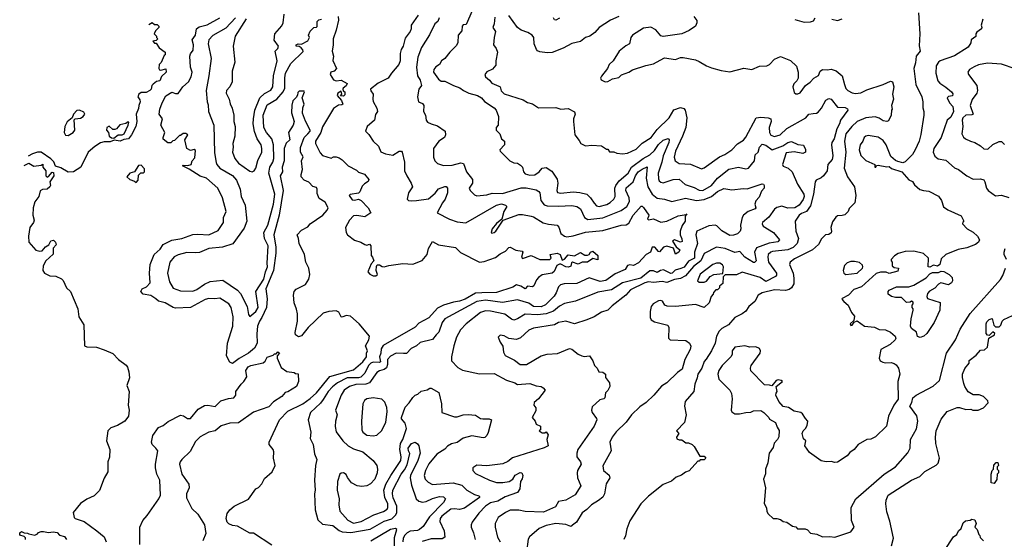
# Model space of a CAD drawing. Extents: x 1793424 to 1900092, y 321114 to 470632.
# Tile 59 of 256: x 1813202 to 1821178, y 390157 to 394370. Entities that reach past the tile are written whole.
import ezdxf

# ---------------------------------------------------------------- set-up
doc = ezdxf.new("R2010")
doc.units = 0

msp = doc.modelspace()

# ---------------------------------------------------------------- linework, layer by layer
at = {"layer": '0CON05XD'}
for points in [[(1816885.8, 394485), (1816819.2, 394330.8), (1816795, 394328.8), (1816785, 394317.5), (1816782, 394278), (1816752.9, 394245), (1816750, 394185), (1816740.7, 394159.3), (1816685, 394107.5), (1816646.7, 394055), (1816617.5, 394035), (1816602.7, 394007.3), (1816573.6, 393986.4), (1816557.1, 393965), (1816554.7, 393944.7), (1816595, 393887.5), (1816615, 393870), (1816645, 393872.5), (1816716.2, 393835), (1816768.1, 393818.1), (1816797.5, 393795), (1816838.8, 393775), (1816909.2, 393755), (1816943.3, 393735), (1816967.6, 393707.6), (1817045, 393653.8), (1817060, 393635), (1817080, 393585), (1817077.5, 393515), (1817062.5, 393495), (1817062.5, 393475), (1817090, 393445), (1817103.6, 393403.6), (1817130, 393385), (1817127.5, 393355), (1817090, 393315), (1817092.5, 393305), (1817172.5, 393225), (1817205, 393210), (1817235, 393206.7), (1817259.5, 393189.5), (1817273.3, 393175), (1817283.3, 393135), (1817295, 393120), (1817335, 393109.2), (1817375, 393112.5), (1817410, 393135), (1817435, 393166.7), (1817465, 393172.5), (1817511.7, 393141.7), (1817555.6, 393075.6), (1817561.5, 393045), (1817552.5, 392985), (1817559.5, 392969.5), (1817585, 392962.5), (1817685, 392973.1), (1817738, 392968), (1817794.6, 392954.6), (1817825.6, 392925), (1817855, 392880.8), (1817875, 392861.4), (1817894.5, 392854.5), (1817958.3, 392871.7), (1817985, 392888.1), (1818014.2, 392915), (1818025.7, 392935), (1818023.5, 393005), (1818030.6, 393025), (1818057.5, 393062.5), (1818130.5, 393125), (1818156.7, 393175), (1818251.9, 393245), (1818305.6, 393274.4), (1818345, 393310), (1818375, 393357.3), (1818415, 393391.8), (1818455, 393407.5), (1818462.9, 393395), (1818458.9, 393375), (1818413.6, 393265), (1818404.6, 393215), (1818374.5, 393125), (1818375, 393080), (1818382, 393062), (1818395, 393051.4), (1818415, 393048.1), (1818495, 393073.1), (1818545, 393075.8), (1818592.1, 393032.1), (1818665, 393008.9), (1818705, 392987.5), (1818734.5, 392984.5), (1818805, 393024.5), (1818854, 393085), (1818945, 393157.1), (1819025, 393173.3), (1819085, 393160), (1819105, 393166.7), (1819154.6, 393225.4), (1819160, 393275), (1819184.5, 393295.5), (1819195.5, 393335), (1819215, 393361.4), (1819245, 393352.2), (1819295.8, 393315.8), (1819383.1, 393346.9), (1819424, 393375), (1819455, 393383.3), (1819505, 393356.5), (1819551.2, 393351.2), (1819567, 393317), (1819566.7, 393295), (1819545, 393283.8), (1819475, 393298.5), (1819409.3, 393290.7), (1819380, 393195), (1819385, 393183.3), (1819425.4, 393165.4), (1819458.6, 393135), (1819501.9, 393035), (1819553.3, 392955), (1819556.7, 392935), (1819549.1, 392910.9), (1819515, 392865.8), (1819480, 392845), (1819425, 392840.4), (1819375, 392857.1), (1819334.1, 392845.9), (1819317.3, 392832.7), (1819271.2, 392768.8), (1819218.8, 392725), (1819216.2, 392715), (1819223.8, 392695), (1819308.8, 392645), (1819356.7, 392585), (1819341.7, 392568.3), (1819273.2, 392556.7), (1819170.2, 392519.8), (1819154.2, 392485.8), (1819166.5, 392415), (1819155, 392401.1), (1819145, 392400), (1819075.4, 392445.4), (1819035, 392491.4), (1818995, 392483.1), (1818916.7, 392515), (1818845, 392526.7), (1818746.7, 392475), (1818718.7, 392415), (1818660.5, 392369.5), (1818595, 392292.4), (1818555, 392271.1), (1818505, 392263.3), (1818445, 392237.7), (1818405, 392246.2), (1818335, 392238), (1818295, 392244.5), (1818265, 392237.3), (1818149.3, 392180.7), (1818112, 392135), (1818000.9, 392049.1), (1817965.5, 392014.5), (1817915, 391997.5), (1817855, 391960), (1817795, 391936.2), (1817695, 391902.5), (1817625, 391926.2), (1817567.5, 391915), (1817533, 391897), (1817365, 391868.1), (1817325, 391851.4), (1817258.5, 391791.5), (1817225, 391775.6), (1817165, 391784.3), (1817125, 391807.1), (1817095, 391811.2), (1817076.7, 391795), (1817094, 391755), (1817115, 391722.5), (1817120, 391675), (1817135, 391646.7), (1817208.7, 391608.7), (1817255, 391574.2), (1817306.7, 391575), (1817425, 391645.6), (1817475, 391658.6), (1817557.9, 391662.1), (1817655, 391704), (1817675, 391698.8), (1817725, 391656.7), (1817755, 391643.8), (1817775, 391640), (1817817.5, 391645), (1817843.8, 391605), (1817856.7, 391565), (1817878.8, 391545), (1817893.3, 391513.3), (1817925, 391511.2), (1817947.5, 391495), (1817948.3, 391468.3), (1817980, 391425), (1817983.3, 391395), (1817965, 391362.5), (1817947.5, 391345), (1817942.5, 391305), (1817933.6, 391296.4), (1817901.7, 391288.3), (1817838.3, 391231.7), (1817833.8, 391205), (1817838.8, 391185), (1817875, 391137.5), (1817876, 391125), (1817856.2, 391075), (1817724.2, 390885), (1817714.2, 390855), (1817714, 390825), (1817745.8, 390785), (1817750.8, 390765), (1817721.2, 390715), (1817716.2, 390695), (1817721.2, 390655), (1817748.3, 390591.7), (1817702.3, 390517.7), (1817625, 390473.8), (1817566.4, 390463.6), (1817540.7, 390419.3), (1817445, 390378), (1817295, 390382), (1817245, 390392.5), (1817175, 390393.8), (1817136.7, 390375), (1817077.3, 390332.7), (1817053.8, 390285), (1817054, 390255), (1817072.9, 390175), (1817094.2, 390135)], [(1815037, 394377), (1814945.8, 394235), (1814930, 394155), (1814943.9, 394026.1), (1814923, 393953), (1814922.9, 393865), (1814902.9, 393825), (1814876.7, 393795), (1814873.6, 393775), (1814898, 393725), (1814906.2, 393686.2), (1814922.3, 393652.3), (1814935.8, 393595), (1814936.2, 393545), (1814946.2, 393505), (1814943.3, 393425), (1814928, 393365), (1814931.4, 393335), (1814924.4, 393295), (1814945, 393243.8), (1814975, 393206), (1815065, 393141.2), (1815085, 393136.2), (1815100, 393145), (1815113.8, 393165), (1815130.7, 393229.3), (1815161.9, 393295), (1815164.3, 393325), (1815157.5, 393355), (1815124.4, 393405), (1815102.4, 393462.4), (1815092.2, 393525), (1815095.3, 393565), (1815105.3, 393635), (1815147.3, 393735), (1815185, 393770), (1815235, 393798.6), (1815251.9, 393825), (1815258.5, 393915), (1815286.1, 394035), (1815271.2, 394115), (1815293.2, 394136.8), (1815298.1, 394155), (1815264.3, 394204.3), (1815267.5, 394255), (1815325, 394318.8), (1815336.9, 394345), (1815344, 394415)], [(1816428.8, 394405), (1816373.3, 394325), (1816373.3, 394295), (1816366, 394275), (1816325, 394220), (1816309.2, 394155), (1816292.2, 394127.8), (1816282.9, 394095), (1816284.4, 394035), (1816272.9, 394005), (1816212.6, 393937.4), (1816185.6, 393894.4), (1816105, 393856), (1816044, 393805), (1816045, 393792.5), (1816066.2, 393765), (1816062, 393725), (1816065.9, 393705.9), (1816095, 393652.5), (1816100, 393625), (1816085, 393600), (1816076.1, 393553.9), (1816016.7, 393505), (1816002.5, 393465), (1816028.8, 393438.8), (1816065.8, 393385.8), (1816107.5, 393345), (1816128.3, 393298.3), (1816165, 393281.2), (1816225, 393272.5), (1816275, 393304), (1816293.9, 393303.9), (1816301.2, 393295), (1816318.9, 393215), (1816320, 393145), (1816336.7, 393105), (1816373.8, 393045), (1816383.8, 393015), (1816350, 392965), (1816340, 392915), (1816350, 392905), (1816375, 392900), (1816415, 392902.5), (1816514.1, 392915.9), (1816567.6, 392962.4), (1816595, 392997.5), (1816646.4, 393016.4), (1816656.1, 393016.1), (1816667.5, 393005), (1816666, 392965), (1816649.2, 392915), (1816625.8, 392885), (1816582.5, 392805), (1816682.1, 392752.1), (1816745, 392730), (1816815, 392722.9), (1817064.6, 392865.4), (1817105, 392875.8), (1817135.8, 392865.8), (1817146.7, 392855), (1817124.4, 392815.6), (1817107.5, 392752.5), (1817065, 392716.7), (1817028.8, 392675), (1817020, 392645), (1817025, 392640), (1817045, 392644), (1817058.8, 392655), (1817116.7, 392743.3), (1817245, 392789.2), (1817275, 392790), (1817345, 392777.5), (1817365, 392771.2), (1817442.7, 392722.7), (1817485, 392711.2), (1817555, 392703.3), (1817567.7, 392687.7), (1817586.2, 392635), (1817614.4, 392614.4), (1817635, 392610), (1817685, 392618.1), (1817785, 392646.9), (1817925, 392660), (1818075, 392704), (1818115, 392706.7), (1818135, 392720), (1818171.5, 392785), (1818235, 392856.7), (1818245, 392856.7), (1818255, 392847.5), (1818296.7, 392785), (1818295, 392773.3), (1818286, 392755), (1818295, 392746), (1818335, 392756), (1818395, 392728.8), (1818445, 392736.2), (1818535, 392780), (1818600, 392790), (1818606.4, 392796.4), (1818592.5, 392777.5), (1818591.2, 392735), (1818568.8, 392701.2), (1818551.2, 392655), (1818552, 392625), (1818565.8, 392594.2), (1818568.6, 392571.4), (1818555, 392566), (1818505, 392585.6), (1818490.8, 392575), (1818518.3, 392528.3), (1818550, 392505), (1818540, 392485), (1818515, 392467.5), (1818497.9, 392517.9), (1818445, 392532.7), (1818417.8, 392525), (1818385, 392486.7), (1818375, 392490), (1818345.8, 392525), (1818325, 392525.5), (1818310.8, 392485), (1818275.4, 392464.6), (1818215, 392397.5), (1818175, 392376.2), (1818145, 392382.5), (1818125, 392377.5), (1818105, 392344), (1818025, 392310), (1817948.8, 392255), (1817905, 392246.9), (1817814.4, 392275.6), (1817715, 392231.4), (1817613.2, 392226.8), (1817581.3, 392218.7), (1817567.5, 392205), (1817548.1, 392155), (1817530.9, 392129.1), (1817460.9, 392059.1), (1817425, 392041.1), (1817365, 392044.7), (1817325, 392070), (1817235, 392098.5), (1817113.7, 392076.3), (1816975, 392096.7), (1816904, 392085), (1816645, 391943.8), (1816624, 391915), (1816596.2, 391835), (1816574.1, 391815.9), (1816545, 391776.7), (1816446.4, 391753.6), (1816415, 391726.7), (1816372.5, 391705), (1816336.1, 391663.9), (1816312, 391662), (1816250, 391665), (1816205, 391641.2), (1816180.8, 391615), (1816181.8, 391575), (1816171.7, 391548.3), (1816155.4, 391534.6), (1816117, 391523), (1816095, 391508), (1816035.3, 391424.7), (1816005.3, 391414.7), (1815925, 391411.2), (1815873.8, 391395), (1815830, 391365), (1815805.6, 391325), (1815760.8, 391205), (1815774, 391165), (1815761.2, 391115), (1815758.3, 391071.7), (1815765, 391027.5), (1815819.2, 390955), (1815863.8, 390915), (1815905, 390889.2), (1815980, 390865), (1816063.8, 390795), (1816094, 390755), (1816100.8, 390725), (1816097.1, 390695), (1816079.2, 390645), (1816043.4, 390606.6), (1816015, 390590.6), (1815974.3, 390584.3), (1815935, 390589.2), (1815888.8, 390615), (1815857, 390657), (1815845, 390683.3), (1815825, 390696.2), (1815805, 390693.8), (1815794.2, 390685.8), (1815776, 390625), (1815774, 390555), (1815789.2, 390485), (1815787.5, 390435), (1815795.8, 390385), (1815860.9, 390310.9), (1815905, 390286.9), (1815969.1, 390300.9), (1816069.2, 390355), (1816147.9, 390382.1), (1816177.9, 390402.1), (1816183.5, 390415), (1816182.7, 390445), (1816159.3, 390495), (1816150.5, 390555), (1816167.8, 390605), (1816207.8, 390675), (1816288.8, 390795), (1816291.8, 390825), (1816280.5, 390885), (1816286, 390934), (1816305, 390966), (1816334.3, 391055), (1816325, 391097.5), (1816295, 391132.5), (1816294, 391145), (1816325, 391227.5), (1816356.1, 391263.9), (1816385, 391307.5), (1816405, 391326.7), (1816426.1, 391333.9), (1816455, 391356.7), (1816502.5, 391367.5), (1816525, 391382.5), (1816535, 391382.5), (1816597, 391347), (1816617.5, 391255), (1816620, 391185), (1816725, 391150), (1816745, 391148.8), (1816795, 391166), (1816835, 391168.6), (1816895, 391162.2), (1816935, 391136.9), (1816952.4, 391132.4), (1817003.9, 391133.9), (1817022.5, 391125), (1816997.3, 391022.7), (1816985, 390997.5), (1816968.3, 390981.7), (1816955, 390978.8), (1816865, 390994.4), (1816795, 390975.6), (1816745, 390940.8), (1816699.3, 390930.7), (1816667, 390913), (1816645, 390887.5), (1816581.7, 390848.3), (1816515, 390768.8), (1816488.1, 390715), (1816476.9, 390675), (1816485.6, 390645), (1816509.4, 390619.4), (1816545, 390602.5), (1816713.7, 390613.7), (1816782, 390595), (1816825, 390554.2), (1816885, 390521.4), (1816919.7, 390509.7), (1816926.7, 390505), (1816926.2, 390495), (1816805, 390408.2), (1816765, 390398.1), (1816724.3, 390404.3), (1816695, 390401.9), (1816621.9, 390345), (1816608.6, 390325), (1816605, 390300), (1816641.4, 390225), (1816646, 390175), (1816625, 390160.8), (1816535, 390161.9), (1816461.7, 390138.3)], [(1820483.4, 394425), (1820492.1, 394255), (1820487.3, 394157.3), (1820496.5, 394115), (1820464.5, 394075), (1820458.9, 394021.1), (1820445.7, 393975), (1820461.2, 393845), (1820508.8, 393745), (1820518.8, 393705), (1820516.7, 393655), (1820526.1, 393626.1), (1820526.2, 393595), (1820502.3, 393437.7), (1820487.5, 393385), (1820455.6, 393314.4), (1820434.3, 393275.7), (1820375, 393216.7), (1820355, 393210), (1820315, 393218.8), (1820295, 393226.7), (1820259.2, 393259.2), (1820220.8, 393355), (1820195, 393390.8), (1820155, 393418), (1820075, 393432), (1820055, 393426.2), (1820043.3, 393415), (1820032, 393385), (1820009.2, 393355), (1820002.5, 393315), (1820015, 393267.5), (1820055, 393228.8), (1820130, 393195), (1820130, 393175), (1820135.8, 393174.2), (1820142.5, 393187.5), (1820155, 393190), (1820225, 393177.5), (1820245, 393180), (1820265, 393162.5), (1820347, 393137), (1820405, 393072.5), (1820435, 393057.5), (1820450.7, 393030.7), (1820493.9, 392993.9), (1820523.6, 392983.6), (1820565, 392980), (1820645, 392937.5), (1820670, 392905), (1820683.6, 392853.6), (1820719.3, 392829.3), (1820829.3, 392779.3), (1820850, 392735), (1820841.7, 392728.3), (1820840, 392715), (1820877.5, 392675), (1820926.1, 392646.1), (1820960, 392615), (1820976.4, 392583.6), (1820967.5, 392565), (1820945, 392546.2), (1820875, 392521.2), (1820804.2, 392505.8), (1820705, 392466.7), (1820665, 392430), (1820656.4, 392383.6), (1820635, 392372.5), (1820605, 392380), (1820575, 392362.5), (1820560, 392365), (1820562.5, 392435), (1820523.6, 392473.6), (1820445, 392494), (1820375, 392489.2), (1820317.5, 392475), (1820287.5, 392455), (1820260, 392425), (1820260, 392415), (1820270, 392405), (1820270, 392375), (1820285, 392360), (1820320, 392355), (1820315, 392330), (1820245, 392312.5), (1820221.7, 392321.7), (1820175, 392322.5), (1820139.3, 392310.7), (1820020, 392205), (1819958.8, 392181.2), (1819915, 392137.5), (1819865, 392110), (1819862.5, 392105), (1819877.5, 392085), (1819912.5, 392055), (1819940, 391995), (1819963.3, 391965), (1819958.3, 391931.7), (1819930, 391905), (1819935, 391890), (1819946.4, 391893.6), (1819961.7, 391918.3), (1819985, 391927.5), (1820045, 391884.2), (1820125, 391875.8), (1820165, 391858.8), (1820216.2, 391856.2), (1820256.1, 391836.1), (1820293, 391803), (1820297.5, 391785), (1820292.5, 391775), (1820252.5, 391735), (1820177.5, 391695), (1820163.3, 391625), (1820172.5, 391605), (1820192.7, 391592.7), (1820215, 391588), (1820260.7, 391590.7), (1820285, 391583.3), (1820301.7, 391571.7), (1820320, 391545), (1820331.2, 391495), (1820313.8, 391435), (1820316.4, 391293.6), (1820283.3, 391245), (1820240, 391155), (1820223.3, 391075), (1820133, 390987), (1820095, 390969.2), (1820065, 390966.2), (1819995, 390926), (1819961.2, 390885), (1819925, 390860), (1819905, 390833.8), (1819827.3, 390782.7), (1819805, 390780), (1819775, 390788.8), (1819735, 390786.2), (1819695, 390793.8), (1819600, 390860), (1819562.5, 390915), (1819570, 390955), (1819551.7, 390971.7), (1819540, 391015), (1819547.5, 391035), (1819567.5, 391055), (1819580.7, 391079.3), (1819586.7, 391115), (1819566.7, 391135), (1819543.3, 391175), (1819530, 391185), (1819475, 391196.7), (1819430, 391225), (1819385, 391232.5), (1819350, 391275), (1819327.5, 391325), (1819328.3, 391341.7), (1819337.5, 391355), (1819330, 391395), (1819380, 391435), (1819370, 391445), (1819345, 391450), (1819330, 391445), (1819295, 391400), (1819275, 391407.5), (1819235, 391410), (1819125, 391522.5), (1819121.2, 391545), (1819126.7, 391565), (1819200, 391665), (1819203.3, 391685), (1819193.9, 391703.9), (1819165, 391716.2), (1819115, 391714), (1819075, 391725.8), (1818995, 391713.3), (1818973.8, 391685), (1818972.5, 391655), (1818963.3, 391635), (1818893.2, 391566.8), (1818866, 391525), (1818856.2, 391495), (1818866.2, 391455), (1818955, 391366.7), (1818968.8, 391338.8), (1818974, 391295), (1818963.8, 391205), (1818969.3, 391189.3), (1818993.6, 391173.6), (1819033.6, 391173.6), (1819085, 391186.2), (1819123, 391187), (1819145, 391197.5), (1819205, 391200), (1819230, 391185), (1819270, 391145), (1819275, 391130), (1819325, 391102.5), (1819337.5, 391065), (1819355, 391040)], [(1814247.5, 394331.4), (1814275, 394347.5), (1814295, 394330), (1814315, 394330), (1814328.3, 394318.3), (1814330, 394305), (1814301.7, 394278.3), (1814290, 394255), (1814310, 394235), (1814310, 394225), (1814320, 394215), (1814308.3, 394201.7), (1814280, 394195), (1814295, 394180), (1814308.3, 394178.3), (1814331.7, 394141.7), (1814380, 394105), (1814380, 394085), (1814371.7, 394078.3), (1814348.3, 394021.7), (1814332.5, 394007.5), (1814330, 393975), (1814333.6, 393963.6), (1814345, 393960), (1814385, 393970), (1814387.5, 393945), (1814351.7, 393908.3), (1814337.5, 393875), (1814310.3, 393869.7), (1814282, 393848), (1814272.5, 393835), (1814266.7, 393805), (1814256.7, 393795), (1814225, 393778.8), (1814185, 393780), (1814166.7, 393765), (1814157.5, 393745), (1814175, 393720), (1814177.5, 393705), (1814166, 393674), (1814165, 393650), (1814146, 393605), (1814151.2, 393545), (1814143.3, 393505), (1814106.7, 393435), (1814083.3, 393405), (1814045, 393398.8), (1814015, 393383.8), (1813967, 393393), (1813935, 393378.8), (1813885, 393380), (1813855, 393370), (1813809.4, 393340.6), (1813756.2, 393295), (1813696.2, 393175), (1813636.7, 393135), (1813595, 393134.2), (1813535, 393168), (1813491.7, 393181.7), (1813478.3, 393218.3), (1813455, 393242.5), (1813375, 393296.7), (1813345, 393296.2), (1813305, 393281.2), (1813270.1, 393261.9)], [(1815277.5, 392477.5), (1815256.4, 392335), (1815195, 392186.7), (1815206.9, 392106.9), (1815199.7, 392035), (1815163.2, 391955), (1815143.2, 391925), (1815129.1, 391885), (1815121.9, 391821.9), (1815125, 391747.5), (1815105, 391706.2), (1815056.2, 391665), (1814978.3, 391621.7), (1814925, 391583.3), (1814905, 391592.5), (1814878, 391645), (1814885.8, 391745.8), (1814927.1, 391885), (1814930.5, 391960.5), (1814915, 392037.5), (1814895, 392066.2), (1814823, 392113), (1814783, 392107), (1814735, 392108.8), (1814705, 392101.2), (1814675, 392083.8), (1814585, 392036.7), (1814465, 392031.2), (1814445, 392036.7), (1814380, 392075), (1814325, 392087.5), (1814305, 392107.5), (1814265, 392132.5), (1814203, 392143), (1814182.5, 392165), (1814195, 392187.5), (1814230, 392205), (1814257.5, 392235), (1814253.3, 392315), (1814258.8, 392385), (1814290, 392465), (1814339.7, 392510.3), (1814365, 392546.2), (1814435, 392582), (1814515, 392595.8), (1814605, 392628), (1814645, 392631.4), (1814735, 392624.4), (1814809.3, 392660.7), (1814852.5, 392725), (1814852.5, 392765), (1814873.3, 392815), (1814844.1, 392924.1), (1814805.8, 393005), (1814715, 393083.8), (1814662.3, 393102.3), (1814575, 393157.5), (1814520, 393185), (1814525, 393190), (1814565, 393187.5), (1814590, 393195), (1814600, 393225), (1814619.3, 393250.7), (1814625, 393310), (1814615, 393317.5), (1814585, 393310), (1814555.8, 393325.8), (1814540, 393395), (1814562.5, 393435), (1814546.4, 393446.4), (1814525, 393447.5), (1814505, 393430), (1814495, 393430), (1814455, 393390), (1814441.7, 393388.3), (1814425, 393370), (1814401.7, 393371.7), (1814365, 393400), (1814363.3, 393415), (1814377.5, 393455), (1814344, 393515), (1814357.5, 393565), (1814332.5, 393605), (1814337.5, 393645), (1814355, 393696.7), (1814385, 393753.3), (1814435, 393782.5), (1814465, 393770), (1814485, 393770), (1814524.1, 393825.9), (1814568, 393865), (1814590, 393905), (1814598.6, 393945), (1814584.1, 393984.1), (1814579.2, 394075), (1814585, 394094), (1814607.1, 394122.9), (1814609.5, 394165), (1814599.6, 394205), (1814625.6, 394245), (1814633.8, 394295), (1814655, 394310.4), (1814721.5, 394328.5), (1814824, 394385)], [(1814950.6, 394385), (1814870.4, 394299.6), (1814767.4, 394242.6), (1814734.5, 394205.5), (1814729.4, 394175), (1814752.9, 394055), (1814734.3, 393914.3), (1814713.1, 393795), (1814721.2, 393705), (1814729.5, 393679.5), (1814730.8, 393625), (1814773.4, 393513.4), (1814779.7, 393289.7), (1814793, 393213), (1814799.2, 393195), (1814824.2, 393165), (1814925, 393105.8), (1814959.1, 393069.1), (1814987.5, 392995), (1814996.9, 392935), (1815028.2, 392865), (1815041.5, 392735), (1815019.4, 392680.6), (1814928.7, 392551.3), (1814845, 392524.4), (1814735, 392515.7), (1814658.3, 392481.7), (1814621.9, 392478.1), (1814555, 392482), (1814485, 392464.3), (1814453.8, 392446.2), (1814417.5, 392405), (1814400, 392315), (1814415.7, 392245), (1814445, 392192), (1814505, 392171.2), (1814605, 392169.6), (1814637.9, 392182.1), (1814697.5, 392225), (1814745, 392247.5), (1814847.5, 392257.5), (1814967.1, 392177.1), (1814990.8, 392150.8), (1815044.2, 392045), (1815055, 391980), (1815065, 391962.5), (1815115, 392002.5), (1815133.5, 392035), (1815114.4, 392165), (1815178.2, 392265), (1815193.1, 392325), (1815209.3, 392365), (1815205.4, 392395), (1815215.4, 392535), (1815184.1, 392595), (1815178.8, 392645), (1815212.5, 392705), (1815258.2, 392875), (1815269.6, 392955), (1815220, 393125), (1815228.1, 393175), (1815251.1, 393215), (1815259.1, 393245), (1815257.9, 393355), (1815242.9, 393405), (1815200, 393455), (1815179.4, 393495), (1815174.2, 393595), (1815205, 393679.4), (1815284, 393726), (1815336.9, 393785), (1815349.4, 393815), (1815349.1, 393899.1), (1815354.4, 393935), (1815398, 394015), (1815498.3, 394111.7), (1815495.6, 394125.6), (1815480.8, 394140.8), (1815465, 394151.2), (1815440, 394155), (1815440, 394165), (1815457, 394173), (1815485, 394170), (1815535, 394197.5), (1815548.8, 394225), (1815540, 394245), (1815555, 394276.7), (1815585, 394306.7), (1815605, 394308.8), (1815611.2, 394315), (1815612, 394355), (1815625, 394367.5), (1815646.3, 394373.7)], [(1815780.8, 394395), (1815783.6, 394365), (1815766.6, 394283.4), (1815741.1, 394215), (1815742, 394165), (1815733.1, 394115), (1815744.2, 394075), (1815738, 394038), (1815766.7, 393975), (1815748.3, 393951.7), (1815722.5, 393945), (1815717.5, 393925), (1815745, 393882.5), (1815765, 393873.3), (1815805, 393880), (1815853.6, 393853.6), (1815847.3, 393832.7), (1815822.5, 393815), (1815820, 393805), (1815821.7, 393791.7), (1815836.7, 393785), (1815835, 393760), (1815825, 393750), (1815801.7, 393751.7), (1815810, 393765), (1815805, 393790), (1815780, 393775), (1815772.5, 393755), (1815807.5, 393715)], [(1816600, 394385), (1816588.8, 394355), (1816563.5, 394335), (1816522.1, 394247.9), (1816455.7, 394145), (1816427.5, 394065), (1816417.1, 393985), (1816423.1, 393915), (1816445, 393880), (1816456.2, 393835), (1816435.8, 393805), (1816423.8, 393745), (1816432.5, 393705), (1816465, 393688.8), (1816476.7, 393675), (1816473.3, 393625), (1816490, 393595), (1816493.3, 393555), (1816505, 393540), (1816535, 393524), (1816585, 393510), (1816647.5, 393465), (1816650, 393435), (1816642.5, 393415), (1816596.1, 393383.9), (1816553.8, 393325), (1816553.8, 393255), (1816565.8, 393225.8), (1816585, 393204), (1816635, 393186.7), (1816705, 393190), (1816775, 393210), (1816797.5, 393205), (1816820, 393135), (1816870, 393075), (1816870, 393045), (1816842.5, 393005), (1816850, 392985), (1816885, 392950), (1816905, 392942.5), (1816985, 392950), (1817028.1, 392961.9), (1817111.3, 392961.3), (1817265, 393005.5), (1817305, 393007.1), (1817385, 392991.4), (1817407.6, 392977.6), (1817415.7, 392965), (1817424.2, 392904.2), (1817449.1, 392869.1), (1817475, 392860.6), (1817565, 392856.7), (1817675, 392863.3), (1817715.5, 392855.5), (1817745.8, 392835), (1817775.7, 392765.7), (1817805, 392749.5), (1817925.9, 392764.1), (1818075, 392823.5), (1818120.6, 392855), (1818140.4, 392895), (1818137.7, 392925), (1818110.4, 392985), (1818115, 393005.6), (1818171.5, 393055), (1818190, 393105), (1818212.5, 393135), (1818245, 393158.5), (1818285, 393176.2), (1818277.5, 393085), (1818290, 393015), (1818325, 392954.2), (1818365, 392922.9), (1818424.3, 392914.3), (1818485, 392896.9), (1818595, 392922.2), (1818685, 392902.4), (1818747.5, 392912.5), (1818804.4, 392935.6), (1818855, 392977.5), (1818905, 393000.9), (1818971.5, 392991.5), (1819065, 393001.5), (1819095, 392998.1), (1819215, 393038), (1819226.2, 393036.2), (1819232.5, 393025), (1819231.2, 393005), (1819211.7, 392978.3), (1819190.5, 392929.5), (1819165, 392900), (1819157.8, 392875), (1819163.8, 392845), (1819160, 392835), (1819103.8, 392815), (1819066, 392785), (1819054, 392765), (1819040, 392705), (1819043.3, 392675), (1819036.7, 392655), (1819017.3, 392632.7), (1818985, 392621.4), (1818955, 392621.1), (1818889.1, 392659.1), (1818849.2, 392699.2), (1818835, 392704), (1818785, 392699.2), (1818685.8, 392654.2), (1818678.1, 392625), (1818692.7, 392555), (1818669.2, 392485), (1818666.9, 392435), (1818618.2, 392411.7), (1818585, 392364.4), (1818558.1, 392351.9), (1818511.8, 392338.2), (1818485.7, 392315), (1818475, 392312.9), (1818418, 392342), (1818393, 392337), (1818365, 392320.8), (1818334.7, 392334.7), (1818305, 392333.2), (1818234.3, 392275), (1818085, 392235.5), (1817995, 392180), (1817885, 392160.5), (1817705, 392087.5), (1817615, 392068.5), (1817575, 392046.7), (1817525, 392006.5), (1817465, 391984.6), (1817395, 391976.4), (1817295, 391980.8), (1817235, 391943.8), (1817205, 391933.8), (1817185, 391941.2), (1817131.1, 391981.1), (1817016.6, 392006.6), (1816975, 392010), (1816935, 391995.8), (1816818, 391905), (1816772.5, 391855), (1816739.2, 391795), (1816717.5, 391725), (1816699.2, 391635), (1816700, 391605), (1816750.9, 391550.9), (1816788.7, 391528.7), (1816925, 391498.9), (1817045, 391500.8), (1817145, 391448), (1817212.5, 391425), (1817235, 391411.2), (1817335, 391420), (1817385, 391400), (1817425.8, 391395.8), (1817443.3, 391385), (1817457.5, 391365), (1817403.9, 391296.1), (1817370, 391265), (1817367.5, 391245), (1817381.7, 391221.7), (1817381.7, 391198.3), (1817352.5, 391145), (1817377.5, 391115), (1817385, 391090), (1817420, 391075), (1817420, 391045), (1817410, 391035), (1817435, 391020), (1817455, 391020), (1817467, 391027), (1817482.5, 391005), (1817472.5, 390965), (1817482.5, 390915), (1817450.5, 390899.5), (1817192.6, 390817.4), (1817155, 390787.5), (1817115, 390768.1), (1816985, 390752.5), (1816905, 390758.8), (1816872.7, 390737.3), (1816871.2, 390715), (1816895, 390691.2), (1817006.7, 390635), (1817065, 390618.1), (1817115, 390616.9), (1817167.5, 390625), (1817195.9, 390644.1), (1817215, 390676.7), (1817255, 390697.5), (1817270, 390695), (1817277.5, 390675), (1817271.7, 390648.3), (1817257.5, 390625), (1817253.3, 390565), (1817233.9, 390536.1), (1817135, 390501.9), (1817075, 390465.5), (1817015, 390451.8), (1816975.6, 390425), (1816921.2, 390368.8), (1816866.2, 390295), (1816858.8, 390275), (1816860, 390255), (1816878, 390208), (1816890.8, 390155)], [(1817051.2, 394388.8), (1817046.2, 394335), (1817033.8, 394305), (1817056.2, 394275), (1817043.8, 394225), (1817040, 394165), (1817062.5, 394135), (1817073.3, 394105), (1817058, 394035), (1817059.3, 394000.7), (1817030.5, 393969.5), (1816984.4, 393945.6), (1816968.8, 393925), (1816976.2, 393905), (1817008.2, 393878.2), (1817025, 393854.3), (1817081.7, 393831.7), (1817093.3, 393825), (1817101.7, 393791.7), (1817127.3, 393767.3), (1817280.9, 393720.9), (1817315, 393698.6), (1817355, 393686.2), (1817404.5, 393654.5), (1817545, 393658.8), (1817585, 393643.3), (1817645, 393650), (1817695, 393622.5), (1817702.5, 393605), (1817686.7, 393565), (1817686.7, 393545), (1817697.5, 393435), (1817735, 393390), (1817747.5, 393365), (1817785, 393346.7), (1817835, 393352.5), (1817915, 393347.5), (1817955, 393320), (1817965, 393320), (1817978.3, 393298.3), (1818015, 393297.5), (1818038.3, 393288.3), (1818085, 393283.3), (1818125, 393286.2), (1818195, 393318.8), (1818245, 393368.8), (1818316.2, 393413.8), (1818365, 393478.8), (1818463.8, 393575), (1818500.7, 393639.3), (1818555, 393656.7), (1818580.7, 393650.7), (1818593.3, 393635), (1818605.9, 393574.1), (1818598, 393495), (1818572, 393425), (1818513.3, 393305), (1818504.4, 393255), (1818512, 393225), (1818543.2, 393203.2), (1818635, 393198.6), (1818725, 393161.2), (1818745, 393168.8), (1818871.2, 393258.8), (1818913.4, 393276.6), (1818971.2, 393315), (1819015, 393363.3), (1819065, 393392.5), (1819085, 393416.7), (1819166.2, 393575), (1819205, 393579.5), (1819264.5, 393574.5), (1819286.4, 393566.4), (1819288.5, 393545), (1819272.7, 393495), (1819274.5, 393455), (1819285, 393434.2), (1819315, 393423.1), (1819362.6, 393437.4), (1819415, 393486.7), (1819570, 393575), (1819593.3, 393605), (1819628.7, 393608.7), (1819655, 393612.5), (1819668.9, 393621.1), (1819696.7, 393653.3), (1819732.9, 393717.1), (1819755, 393730), (1819775.7, 393725.7), (1819825, 393661.4), (1819888.3, 393658.3), (1819907.5, 393647.5), (1819910, 393635), (1819850, 393555), (1819841.9, 393525), (1819819.6, 393485), (1819798.5, 393405), (1819781.5, 393375), (1819778.5, 393355), (1819789.2, 393265), (1819783.8, 393235), (1819749.2, 393195), (1819742.2, 393145), (1819714.2, 393105), (1819695, 393088), (1819652.7, 393067.3), (1819644.1, 393055.9), (1819630.9, 392955), (1819608.9, 392861.1), (1819575, 392815.6), (1819535, 392799.6), (1819515.7, 392785), (1819483.3, 392735), (1819489.2, 392655), (1819511.2, 392595), (1819500, 392555), (1819467.7, 392522.3), (1819423.8, 392505), (1819300.3, 392489.7), (1819285, 392484.4), (1819265.7, 392465), (1819261.9, 392445), (1819266.9, 392405), (1819331.2, 392315), (1819333, 392297), (1819325, 392287.5), (1819245, 392245.8), (1819199.7, 392279.7), (1819055, 392323.3), (1819009.3, 392300.7), (1818915, 392300), (1818900, 392285), (1818898.3, 392231.7), (1818871.7, 392208.3), (1818870, 392195), (1818855, 392180), (1818841.7, 392178.3), (1818821.7, 392158.3), (1818820, 392145), (1818802.5, 392125), (1818787, 392073), (1818745, 392037.5), (1818675, 392060), (1818515, 392043.8), (1818446.2, 392046.2), (1818427.5, 392055), (1818408.3, 392088.3), (1818395, 392092.5), (1818375, 392090), (1818332.5, 392065), (1818317.5, 392045), (1818310, 392005), (1818310, 391955), (1818317.5, 391935), (1818345, 391920), (1818453, 391893), (1818460, 391875), (1818458.3, 391788.3), (1818470, 391775), (1818597.3, 391767.3), (1818627.7, 391747.7), (1818638.3, 391721.7), (1818633.3, 391695), (1818590, 391615), (1818567.5, 391535), (1818530.5, 391509.5), (1818443.3, 391425), (1818400.6, 391399.4), (1818338, 391325), (1818276.7, 391265), (1818225, 391230), (1818158.8, 391165), (1818114.2, 391105.8), (1818032.4, 391027.6), (1818001.2, 390985), (1817982.5, 390945), (1817992.5, 390875), (1817926.4, 390753.6), (1817930, 390715), (1817975.6, 390675.6), (1817982, 390655), (1817952.4, 390607.6), (1817939.2, 390525), (1817925, 390498.8), (1817889.7, 390470.3), (1817832.6, 390437.4), (1817795, 390398.8), (1817757.3, 390372.7), (1817713, 390297), (1817691.7, 390278.3), (1817665, 390261.2), (1817625, 390277.1), (1817545, 390285.4), (1817465, 390270), (1817410, 390245), (1817332.3, 390177.7), (1817321.7, 390158.3), (1817306.2, 390055)], [(1818055, 394396.2), (1817986.7, 394365), (1817895, 394306.2), (1817860, 394265), (1817820, 394235), (1817785, 394226), (1817745, 394192), (1817675, 394175.5), (1817605, 394137.5), (1817515, 394104.4), (1817475, 394101.4), (1817415, 394110), (1817395, 394117.5), (1817388.3, 394128.3), (1817370, 394175), (1817366.2, 394225), (1817353.3, 394245), (1817316.8, 394266.8), (1817263.3, 394285), (1817234, 394305), (1817165, 394403.8)], [(1817575, 394383.3), (1817545, 394366.7), (1817535, 394367.5), (1817526.7, 394385)], [(1818662.5, 394395), (1818687, 394363), (1818687.5, 394345), (1818675, 394317.5), (1818625, 394280.8), (1818565, 394254.4), (1818413.9, 394233.9), (1818395, 394240), (1818355, 394287.5), (1818315, 394310), (1818255, 394301.2), (1818167, 394243), (1818152.5, 394225), (1818142.5, 394175), (1818111.7, 394158.3), (1818057.5, 394115), (1818010, 394035), (1817976.7, 394005), (1817963.8, 393975), (1817915, 393912.5), (1817907.5, 393895), (1817910.7, 393880.7), (1817945, 393866.2), (1817965, 393868.8), (1818005, 393888.8), (1818055, 393901.2), (1818077.3, 393922.7), (1818135, 393944), (1818166.8, 393963.2), (1818275, 393999.2), (1818337, 394013), (1818360, 394025), (1818425, 394060), (1818515, 394047.5), (1818555, 394062.5), (1818575, 394063.3), (1818675, 394044), (1818705, 394032), (1818764.4, 393994.4), (1818805, 393980), (1818885, 393958), (1818955, 393948), (1819066.4, 393976.4), (1819133.6, 393966.4), (1819195, 393993.3), (1819255, 393996.7), (1819275, 394006.7), (1819315, 394050), (1819365, 394071.2), (1819445, 394040), (1819493.6, 393993.6), (1819507.5, 393945), (1819507.5, 393895), (1819496.4, 393873.6), (1819471.7, 393848.3), (1819463.3, 393825), (1819475, 393780), (1819488.3, 393768.3), (1819505, 393767.5), (1819525, 393777.5), (1819566.7, 393835), (1819605, 393863.8), (1819634.2, 393895.8), (1819673, 393917), (1819686.4, 393953.6), (1819705, 393966.7), (1819745, 393963.8), (1819775, 393968.8), (1819815.8, 393955.8), (1819864.4, 393914.4), (1819882.2, 393845), (1819893, 393813), (1819910.8, 393795), (1819945, 393776.7), (1819972, 393772), (1820015, 393777.8), (1820065, 393801.5), (1820195.9, 393844.1), (1820255, 393872.5), (1820272.5, 393865), (1820283.8, 393825), (1820272.5, 393765), (1820278.8, 393725), (1820264, 393675), (1820270, 393645), (1820263.3, 393635), (1820260, 393595), (1820239.3, 393550.7), (1820225, 393543.3), (1820195, 393548.8), (1820165, 393571.9), (1820132.6, 393582.6), (1820055, 393574.4), (1819985, 393544.3), (1819941.4, 393505), (1819895, 393443.3), (1819883.1, 393385), (1819893.3, 393295), (1819880, 393165), (1819906.2, 393095), (1819963.3, 393015), (1819973.8, 392945), (1819967.5, 392885), (1819920.7, 392839.3), (1819912.5, 392815), (1819893.6, 392796.4), (1819885, 392787.5), (1819865, 392782.5), (1819825, 392780), (1819811.7, 392768.3), (1819785, 392730), (1819773.3, 392685), (1819778.8, 392655), (1819775, 392642.5), (1819755, 392627.5), (1819730, 392625), (1819697.7, 392592.3), (1819672.7, 392547.3), (1819625, 392503.8), (1819478.6, 392431.4), (1819443.3, 392405), (1819438, 392385), (1819466.9, 392315), (1819472.9, 392275), (1819471.7, 392228.3), (1819454.3, 392195.7), (1819435, 392181.2), (1819405.9, 392174.1), (1819315, 392178.9), (1819215, 392155.8), (1819182.5, 392135), (1819156.2, 392085), (1819108.8, 392045), (1819083.2, 392006.8), (1819055, 391984), (1818995.7, 391954.3), (1818943.4, 391896.6), (1818888.8, 391865), (1818868, 391845), (1818846, 391805), (1818835, 391746.7), (1818805.6, 391685), (1818762.3, 391617.7), (1818745, 391598.8), (1818727.8, 391545), (1818695.8, 391495), (1818690.8, 391465), (1818670, 391415), (1818663.6, 391356.4), (1818593.3, 391275), (1818586.7, 391235), (1818600, 391165), (1818586.7, 391105), (1818522.5, 391035), (1818540, 391015), (1818522.5, 390985), (1818525, 390972.5), (1818545, 390962.5), (1818565, 390962.5), (1818598.3, 390938.3), (1818619.3, 390939.3), (1818650, 390925), (1818665, 390910), (1818711.7, 390831.7), (1818745, 390830), (1818760, 390815), (1818745, 390800), (1818715, 390800), (1818705, 390790), (1818695, 390790), (1818625, 390712.5), (1818595, 390702.5), (1818563.6, 390676.4), (1818519.3, 390660.7), (1818480.7, 390629.3), (1818415, 390600), (1818295, 390506.7), (1818233.3, 390445), (1818144.1, 390305.9), (1818119.5, 390240.5), (1818108.8, 390185), (1818096.2, 390155)], [(1819480.5, 394370.5), (1819555, 394348.8), (1819608.3, 394351.7), (1819630.7, 394359.3), (1819646.1, 394383.9)], [(1819780, 394375), (1819825, 394363.8), (1819865, 394376.2)], [(1821004, 394375), (1820988.8, 394325), (1820996.7, 394305), (1820992.5, 394295), (1820955, 394267.5), (1820947.5, 394255), (1820946.1, 394233.9), (1820910, 394205), (1820907, 394183), (1820883.9, 394146.1), (1820772.7, 394077.3), (1820657.5, 394035), (1820643.3, 394025), (1820626.7, 393995), (1820622, 393935), (1820638, 393875), (1820654.4, 393854.4), (1820705, 393823.8), (1820750, 393785), (1820759.5, 393769.5), (1820757.3, 393752.7), (1820724.1, 393745.9), (1820713.8, 393735), (1820734.5, 393695), (1820760.6, 393665), (1820765.5, 393625.5), (1820745, 393580), (1820715.7, 393554.3), (1820665.7, 393415), (1820605.8, 393325), (1820601.4, 393295), (1820615, 393262.5), (1820641.2, 393241.2), (1820705, 393231.2), (1820775, 393168.8), (1820805.7, 393155.7), (1820875, 393103.8), (1820925, 393076.7), (1820985, 393080), (1821010.7, 393070.7), (1821020.6, 393055), (1821033.3, 393005), (1821046.7, 392985), (1821105, 392942.5), (1821155, 392947.5), (1821215, 392926.7)], [(1821265, 393970), (1821155, 394009.2), (1821042.4, 394017.6), (1820967.6, 394002.4), (1820932.4, 393987.6), (1820896.7, 393965), (1820882.5, 393945), (1820886.2, 393925), (1820955, 393836.7), (1820960, 393795), (1820954.2, 393775), (1820918.3, 393721.7), (1820900.6, 393675), (1820925.8, 393604.2), (1820915, 393598), (1820865, 393594.4), (1820842, 393575), (1820836, 393555), (1820840.8, 393505), (1820833.8, 393445), (1820847.7, 393417.7), (1820864.2, 393404.2), (1820904.1, 393384.1), (1820940, 393375), (1820985, 393347.5), (1821012.3, 393322.3), (1821045, 393321.2), (1821085, 393357.5), (1821135, 393382.5), (1821155, 393382.5), (1821178.3, 393358.3)], [(1815245, 390109.2), (1815095, 390206.7), (1815065, 390207.5), (1814965, 390262.5), (1814925, 390267.5), (1814895, 390282.5), (1814882.5, 390295), (1814873.3, 390325), (1814882.5, 390365), (1814903.6, 390396.4), (1814940, 390425), (1815056.4, 390483.6), (1815113.6, 390566.4), (1815135, 390577.5), (1815163, 390607), (1815185, 390650), (1815247, 390703), (1815270, 390755), (1815257.5, 390815), (1815260, 390865), (1815256.1, 390886.1), (1815223.3, 390925), (1815223.3, 390945), (1815305, 391126), (1815373.9, 391196.1), (1815495, 391254.4), (1815555, 391299.4), (1815604.7, 391345.3), (1815713.7, 391476.3), (1815905, 391531.1), (1815980.4, 391595), (1816011.5, 391635), (1816011.4, 391665), (1816020, 391685), (1816002.9, 391725), (1816030.6, 391775), (1816035.8, 391805), (1815952, 391905), (1815881.2, 391965), (1815845, 391971.1), (1815815, 391958.1), (1815805, 391961.4), (1815787.8, 391997.8), (1815765, 392009.1), (1815705, 392003.5), (1815660.9, 391989.1), (1815537.8, 391875), (1815485, 391807.5), (1815459.5, 391799.5), (1815436, 391815), (1815432.4, 391832.4), (1815451.1, 391925), (1815450.9, 391985), (1815443.6, 392023.6), (1815425.6, 392075), (1815418.9, 392135), (1815424.4, 392165), (1815441.4, 392185), (1815516.4, 392223.6), (1815542.7, 392265), (1815551.2, 392305), (1815544.2, 392355), (1815520.8, 392405), (1815509.2, 392465), (1815464.2, 392555), (1815461.4, 392595), (1815448.6, 392625), (1815485.5, 392664.5), (1815535, 392690.8), (1815555.7, 392714.3), (1815656.7, 392785), (1815693.6, 392826.4), (1815700, 392845), (1815675, 392889.2), (1815628.8, 392918.8), (1815610.8, 392960.8), (1815611.4, 392995), (1815605, 393010), (1815575, 393017.5), (1815543, 393053), (1815505, 393068.1), (1815482.2, 393095), (1815481.5, 393115), (1815493.1, 393155), (1815484.2, 393225), (1815497.8, 393257.8), (1815476.2, 393295), (1815475.9, 393334.1), (1815506.8, 393413.2), (1815535.7, 393445), (1815554.2, 393465), (1815554.4, 393475), (1815516.2, 393546.2), (1815492.4, 393612.4), (1815495.7, 393655), (1815506.9, 393685), (1815490, 393735), (1815510, 393785), (1815505, 393790), (1815465, 393790), (1815455, 393780), (1815452.5, 393757.5), (1815442.5, 393737.5), (1815415, 393712.5), (1815405, 393677.5), (1815402.9, 393615), (1815426, 393545), (1815417.5, 393515), (1815379.4, 393455), (1815389.2, 393395), (1815361.3, 393368.7), (1815343.1, 393325), (1815343.6, 393226.4), (1815327.5, 393175), (1815331.2, 393135), (1815312, 393105), (1815335.7, 392985), (1815304.6, 392785), (1815259.5, 392625), (1815277.1, 392525), (1815277.5, 392477.5)], [(1815807.5, 393715), (1815820, 393685), (1815811.7, 393678.3), (1815785, 393677.5), (1815745, 393650), (1815655, 393501.2), (1815641.5, 393455), (1815598.6, 393385), (1815598, 393365), (1815635, 393290), (1815655, 393268), (1815725, 393247.5), (1815745, 393257.5), (1815765, 393257.5), (1815788.3, 393248.3), (1815815, 393232.5), (1815863.3, 393185), (1815930.5, 393150.5), (1815945, 393132.5), (1815995, 393116.7), (1816030, 393075), (1816025, 393057.5), (1815995, 393040), (1815975, 393020), (1815956.2, 392975), (1815945, 392963.3), (1815877.5, 392952.5), (1815870, 392945), (1815895, 392910), (1815915, 392906.7), (1815945, 392913.8), (1815966.7, 392905), (1816025.5, 392845.5), (1816047, 392803), (1815998.3, 392771.7), (1815931.9, 392781.9), (1815905, 392779.5), (1815872.9, 392745), (1815840, 392685), (1815847.5, 392645), (1815857.5, 392625), (1815915, 392582.5), (1815965, 392566.7), (1815997, 392547), (1816015, 392542.5), (1816035, 392550), (1816047, 392537), (1816048.3, 392458.3), (1816060, 392445), (1816070, 392415), (1816049.3, 392390.7), (1816022.5, 392325), (1816037, 392307), (1816065, 392292.5), (1816087, 392293), (1816100, 392305), (1816090, 392335), (1816090.7, 392369.3), (1816098.3, 392381.7), (1816115, 392382.5), (1816138, 392368), (1816155, 392365.8), (1816192, 392378), (1816305, 392392.5), (1816385, 392386.5), (1816462, 392418), (1816502.2, 392465), (1816514, 392515), (1816545, 392572.5), (1816593.6, 392543.6), (1816731.7, 392521.7), (1816771.7, 392481.7), (1816925, 392404), (1816965, 392408.8), (1817055, 392442), (1817095, 392471.2), (1817137.5, 392492.5), (1817165, 392523.3), (1817175, 392526.2), (1817221.2, 392501.2), (1817273, 392493), (1817277.5, 392485), (1817267.1, 392445), (1817275, 392432.5), (1817345, 392457.5), (1817414.2, 392424.2), (1817495, 392426.7), (1817506.7, 392435), (1817500, 392465), (1817555, 392476.9), (1817579.2, 392465), (1817595, 392420), (1817615, 392429.2), (1817645, 392464), (1817695, 392455.6), (1817745, 392483.3), (1817780.5, 392460.5), (1817800.7, 392459.3), (1817814, 392466), (1817825, 392486), (1817845, 392493.3), (1817885, 392456.7), (1817885, 392423.3), (1817845, 392432.5), (1817802.5, 392405), (1817757.6, 392402.4), (1817725, 392388.5), (1817680, 392405), (1817672.1, 392397.9), (1817665, 392371.4), (1817647.3, 392362.7), (1817625, 392365.4), (1817585, 392388.8), (1817575, 392388.8), (1817553.5, 392376.5), (1817530.6, 392329.4), (1817515, 392314), (1817435, 392300), (1817405, 392280), (1817388.8, 392261.2), (1817367.1, 392212.9), (1817355, 392204), (1817315, 392208.6), (1817295, 392187.5), (1817260.3, 392210.3), (1817225, 392220), (1817195, 392201.9), (1817065, 392158.1), (1816944.1, 392155.9), (1816895, 392153.2), (1816810.6, 392105), (1816765, 392086.4), (1816715, 392079.1), (1816635, 392054.6), (1816585, 392029.5), (1816515, 391952.5), (1816435, 391908.1), (1816404, 391876), (1816145, 391728.5), (1816128.8, 391701.2), (1816128, 391665), (1816117.6, 391635), (1816125, 391594.4), (1816115, 391590), (1816066.2, 391593.8), (1816045.6, 391584.4), (1816027.5, 391565), (1815997.1, 391502.9), (1815965, 391471.8), (1815945, 391465.5), (1815854.8, 391465.2), (1815777.1, 391425), (1815736.3, 391393.7), (1815701.8, 391355), (1815659.7, 391290.3), (1815638.7, 391261.3), (1815557.5, 391185), (1815538.8, 391125), (1815560, 391025), (1815553.8, 390975), (1815578, 390925), (1815590.7, 390850.7), (1815607.5, 390805), (1815596.7, 390755), (1815589.2, 390635), (1815594, 390555), (1815588.8, 390525), (1815594.2, 390395), (1815617.5, 390315), (1815655, 390278.8), (1815738.7, 390268.7), (1815789.3, 390229.3), (1815815, 390216.7), (1815885, 390212.7), (1816041.9, 390238.1), (1816155, 390302.7), (1816215, 390323.6), (1816248.2, 390355), (1816257.3, 390375), (1816257.1, 390425), (1816226.6, 390493.4), (1816220.3, 390525), (1816224.6, 390555), (1816292.3, 390685), (1816320, 390720), (1816339.8, 390760.2), (1816362.5, 390852.5), (1816350.6, 390875), (1816349.4, 390895), (1816375, 390933.3), (1816405, 390943.3), (1816425, 390931.2), (1816435.5, 390915.5), (1816445.7, 390855), (1816427.1, 390795), (1816368.2, 390675), (1816363.9, 390655), (1816376.4, 390595), (1816412.5, 390485), (1816435, 390465.7), (1816465, 390458.5), (1816495, 390462.5), (1816545, 390487.5), (1816603.6, 390503.6), (1816635, 390500), (1816650, 390485), (1816633.8, 390455), (1816521, 390339), (1816468.7, 390261.3), (1816441.1, 390235), (1816425, 390227.5), (1816365, 390221.6), (1816340.5, 390209.5), (1816320.2, 390189.8), (1816306.8, 390165), (1816306.4, 390135)], [(1813595, 393431.9), (1813634, 393455), (1813647.8, 393475), (1813643, 393557), (1813650, 393565), (1813695, 393571.4), (1813715, 393584.2), (1813728.6, 393605), (1813721.1, 393621.1), (1813685, 393636.9), (1813665, 393634.2), (1813638, 393605), (1813626.4, 393573.6), (1813587.3, 393542.7), (1813567.1, 393505), (1813560.8, 393455), (1813573.4, 393433.4), (1813595, 393431.9)], [(1813965, 393410), (1814000, 393435), (1814033, 393437), (1814047.5, 393445), (1814080, 393515), (1814085, 393540), (1814075, 393540), (1814061.7, 393528.3), (1814013, 393517), (1813986.4, 393483.6), (1813971.7, 393478.3), (1813955, 393480), (1813927, 393507), (1813907.5, 393495), (1813903.6, 393473.6), (1813920, 393455), (1813927.5, 393425), (1813945, 393412.5), (1813965, 393410)], [(1813237.8, 393187.8), (1813275, 393206.7), (1813315, 393182.5), (1813375, 393190), (1813388.3, 393198.3), (1813390, 393175), (1813412.5, 393145), (1813413.6, 393103.6), (1813423, 393093), (1813435, 393097.5), (1813465, 393132.5), (1813475, 393130), (1813477.5, 393105), (1813447.1, 393055), (1813451.2, 393025), (1813445.7, 393014.3), (1813425, 392995.8), (1813387, 392993), (1813367.5, 392982.5), (1813356.9, 392935), (1813325, 392893.3), (1813312, 392845), (1813308.8, 392785), (1813320, 392745), (1813313.3, 392725), (1813284, 392685), (1813272, 392615), (1813276.2, 392565), (1813331.2, 392501.2), (1813365, 392492), (1813383.6, 392496.4), (1813410.7, 392529.3), (1813436.4, 392543.6), (1813455, 392577.5), (1813475, 392582.5), (1813492.5, 392565), (1813497.5, 392545), (1813473, 392517), (1813471.7, 392468.3), (1813414.3, 392415.7), (1813392, 392375), (1813388.8, 392335), (1813403.9, 392313.9), (1813445, 392292.5), (1813495, 392290), (1813539.3, 392269.3), (1813552.5, 392255), (1813581.2, 392195), (1813613.6, 392165), (1813671.5, 392025), (1813680.3, 391960.3), (1813720, 391895), (1813727.5, 391725), (1813746.1, 391716.1), (1813824.2, 391714.2), (1813885, 391692.2), (1813955, 391662), (1814001.2, 391615), (1814065, 391570), (1814075, 391553.3), (1814087.1, 391515), (1814092.5, 391465), (1814070, 391405), (1814089.2, 391355), (1814080, 391245), (1814088, 391205), (1814082.5, 391155), (1814054, 391115), (1813995, 391080.8), (1813940.3, 391059.7), (1813916, 391035), (1813905.8, 390955), (1813931.2, 390885), (1813928.3, 390821.7), (1813916.7, 390785), (1813916, 390705), (1813885, 390652.5), (1813848.6, 390551.4), (1813805, 390510), (1813745, 390482), (1813693.2, 390446.8), (1813633.8, 390375), (1813643, 390333), (1813650, 390325), (1813725, 390300), (1813825.3, 390225.3), (1813885, 390176.2), (1813902.9, 390135)], [(1814145, 393050), (1814161.7, 393068.3), (1814165, 393110), (1814183, 393127), (1814205, 393127.5), (1814212.5, 393135), (1814211.7, 393161.7), (1814185, 393190), (1814165, 393187.5), (1814133, 393137), (1814093.9, 393126.1), (1814070, 393095), (1814093, 393073), (1814131.7, 393061.7), (1814145, 393050)], [(1821196.1, 392426.1), (1821176.7, 392465), (1821176.7, 392485), (1821183.3, 392515)], [(1818745, 392242.5), (1818765, 392250), (1818793.6, 392286.4), (1818825, 392302.5), (1818898.3, 392311.7), (1818903.8, 392365), (1818895, 392383.3), (1818873.9, 392396.1), (1818845, 392395.8), (1818817.5, 392385), (1818715, 392306.2), (1818693, 392253), (1818705, 392242.5), (1818745, 392242.5)], [(1819355, 391040), (1819351.7, 390988.3), (1819340, 390965), (1819313, 390937), (1819305, 390900), (1819272.5, 390855), (1819263, 390777), (1819243.3, 390725), (1819243, 390687), (1819227.5, 390645), (1819242.5, 390575), (1819233, 390447), (1819251.7, 390411.7), (1819253, 390383), (1819263.6, 390363.6), (1819305, 390326.7), (1819335, 390326.7), (1819365, 390317.5), (1819385, 390302.5), (1819416.1, 390296.1), (1819463, 390263), (1819488.3, 390258.3), (1819503, 390243), (1819565, 390242.5), (1819583, 390233), (1819606.4, 390206.4), (1819659.3, 390199.3), (1819705, 390177.5), (1819765, 390180), (1819805, 390173.3), (1819935, 390216.2), (1819962, 390255), (1819939.3, 390309.3), (1819937.5, 390415), (1819974.2, 390485.8), (1820205, 390686), (1820296.7, 390745), (1820395, 390856.7), (1820413.8, 390895), (1820416.7, 390965), (1820465, 391052.5), (1820478, 391115), (1820467.7, 391157.7), (1820413.3, 391235), (1820428.8, 391265), (1820436.4, 391303.6), (1820462.5, 391325), (1820602.3, 391397.7), (1820652, 391445), (1820710, 391665), (1820780.8, 391775), (1820819.7, 391860.3), (1820901.7, 391988.3), (1821146.9, 392263.1), (1821165.4, 392294.6), (1821187.5, 392355)], [(1819895, 392302.5), (1819986.1, 392313.9), (1820027.5, 392355), (1820032.5, 392365), (1820028.3, 392378.3), (1820005, 392400), (1819965, 392410), (1819935, 392410), (1819905, 392398), (1819883.9, 392376.1), (1819873.3, 392335), (1819877.5, 392315), (1819895, 392302.5)], [(1820495, 391793.3), (1820475, 391800), (1820466.7, 391835), (1820426.1, 391866.1), (1820418.8, 391885), (1820423.3, 391945), (1820440, 392015), (1820440, 392025), (1820430, 392035), (1820430, 392055), (1820440, 392065), (1820438.3, 392078.3), (1820425, 392087.5), (1820415, 392080), (1820385, 392077.5), (1820345, 392117.5), (1820295, 392116.7), (1820265, 392126.7), (1820237.5, 392145), (1820237.5, 392165), (1820245, 392177.5), (1820305, 392203.3), (1820403.6, 392203.6), (1820443.9, 392216.1), (1820545, 392277.5), (1820575, 392310), (1820595, 392320), (1820645, 392320), (1820665, 392330), (1820687, 392327), (1820730, 392305), (1820755, 392280), (1820757, 392253), (1820750, 392235), (1820725, 392220), (1820663, 392237), (1820643.6, 392226.4), (1820615, 392192.5), (1820570.7, 392169.3), (1820555, 392150), (1820550, 392125), (1820555, 392110), (1820656.7, 392076.7), (1820656.4, 392013.6), (1820610, 391915), (1820550, 391825), (1820525, 391803.3), (1820495, 391793.3)], [(1820262.5, 390105), (1820280, 390165), (1820251.2, 390305), (1820225, 390380), (1820216.7, 390445), (1820220, 390475), (1820237.5, 390515), (1820425, 390636), (1820493.6, 390666.4), (1820535, 390706.7), (1820625, 390757.5), (1820642.5, 390775), (1820652.5, 390815), (1820622.7, 390932.7), (1820619.2, 390985), (1820625.7, 391035), (1820665, 391130), (1820715, 391193.8), (1820795, 391226.7), (1820815, 391226.7), (1820865, 391210), (1820905, 391212.5), (1820923.6, 391203.6), (1820965, 391202.5), (1821008.3, 391221.7), (1821047, 391263), (1821045, 391280), (1821010, 391315), (1820975, 391327.5), (1820925, 391327.5), (1820883.6, 391353.6), (1820856.4, 391396.4), (1820849.3, 391420.7), (1820838.3, 391468.3), (1820840, 391495), (1820857.7, 391542.3), (1820892.5, 391585), (1820893, 391607), (1820949.3, 391650.7), (1820985, 391690), (1821017, 391693), (1821040, 391715), (1821051.7, 391788.3), (1821097.5, 391815), (1821100, 391825), (1821085, 391840), (1821055, 391810), (1821041.7, 391811.7), (1821030, 391825), (1821030, 391905), (1821035, 391920), (1821055, 391940), (1821078.3, 391948.3), (1821091.7, 391891.7), (1821105, 391880), (1821135, 391880), (1821148.3, 391891.7), (1821160, 391925), (1821175, 391940), (1821245, 391970)], [(1814174.6, 390115), (1814176, 390255), (1814199.5, 390310.5), (1814235, 390348.8), (1814328.5, 390485), (1814342.3, 390515), (1814336.2, 390635), (1814313.1, 390685), (1814302.9, 390735), (1814301.1, 390765), (1814321.2, 390875), (1814305, 390896), (1814274.2, 390925), (1814268.6, 390945), (1814280.5, 390999.5), (1814325, 391063.8), (1814365, 391080), (1814405, 391111.2), (1814505, 391162.5), (1814528.8, 391158.8), (1814560, 391135), (1814585, 391137.1), (1814648.3, 391211.7), (1814698.9, 391241.1), (1814725.5, 391245.5), (1814785, 391234.4), (1814831.5, 391278.5), (1814892.4, 391297.6), (1814935, 391302.9), (1814951.4, 391325), (1814953.1, 391355), (1814995, 391414.3), (1815018.6, 391435), (1815042.5, 391475), (1815034.6, 391525), (1815052.9, 391555), (1815075, 391566.5), (1815172.7, 391587.3), (1815188.9, 391601.1), (1815205, 391633.3), (1815255, 391650), (1815265, 391660), (1815278.3, 391661.7), (1815293, 391677), (1815306, 391665), (1815287.5, 391645), (1815287.5, 391625), (1815320.3, 391550.3), (1815365, 391516.7), (1815425, 391510), (1815435, 391500), (1815458.3, 391498.3), (1815460, 391435), (1815445, 391396.2), (1815375, 391352.9), (1815352.5, 391347.5), (1815326.2, 391313.8), (1815258.5, 391271.5), (1815219.4, 391230.6), (1815095, 391188.5), (1814975, 391100.9), (1814905, 391097.5), (1814835, 391077.8), (1814785, 391036.9), (1814735, 391024.4), (1814692, 391005), (1814663, 390987), (1814625, 390951.1), (1814582.3, 390867.7), (1814515, 390804.3), (1814501.5, 390785), (1814497.5, 390765), (1814514.2, 390685), (1814572.9, 390605), (1814574, 390575), (1814551.8, 390525), (1814553.9, 390493.9), (1814597, 390407), (1814645, 390360), (1814698.8, 390275), (1814708.8, 390205), (1814685, 390143.8)], [(1816065, 390995.8), (1816095, 391002), (1816133, 391037), (1816166.9, 391105), (1816177.8, 391192.2), (1816175.6, 391225), (1816159.7, 391269.7), (1816134.2, 391294.2), (1816065, 391304.2), (1816015, 391296.7), (1815995, 391282.5), (1815982, 391255), (1815971.2, 391115), (1815973.9, 391043.9), (1815980, 391025), (1816015, 391000), (1816065, 390995.8)], [(1821095, 390610), (1821070, 390615), (1821070, 390685), (1821080, 390715), (1821090, 390725), (1821093, 390757), (1821111.7, 390778.3), (1821125, 390780), (1821130, 390755), (1821120, 390745), (1821120, 390725), (1821130, 390715), (1821130, 390695), (1821120, 390685), (1821117, 390643), (1821095, 390610)], [(1820693, 390067), (1820765, 390177.5), (1820793, 390197), (1820807.5, 390225), (1820827.5, 390245), (1820845, 390290), (1820863, 390307), (1820901.7, 390311.7), (1820915, 390320), (1820940, 390315), (1820950, 390285), (1820940, 390255), (1820957, 390237), (1820970, 390195), (1820978.3, 390188.3), (1820981.7, 390171.7), (1821010, 390145)], [(1813250, 390155), (1813248.3, 390168.3), (1813238.3, 390178.3), (1813201.7, 390191.7), (1813201.7, 390208.3), (1813215, 390220), (1813238.3, 390208.3), (1813265, 390207.5), (1813275, 390200), (1813325, 390190), (1813345, 390200), (1813355, 390212.5), (1813375, 390218.8), (1813395, 390221.2), (1813435, 390212.5), (1813473.9, 390216.1), (1813505, 390212.5), (1813525, 390190), (1813565, 390180), (1813580, 390155)], [(1816237.1, 390105), (1816238.5, 390171.5), (1816258, 390235), (1816245, 390244), (1816205, 390237.5), (1816045, 390142.7)]]:
    msp.add_lwpolyline(points, dxfattribs=at)

doc.saveas('drawing.dxf')
